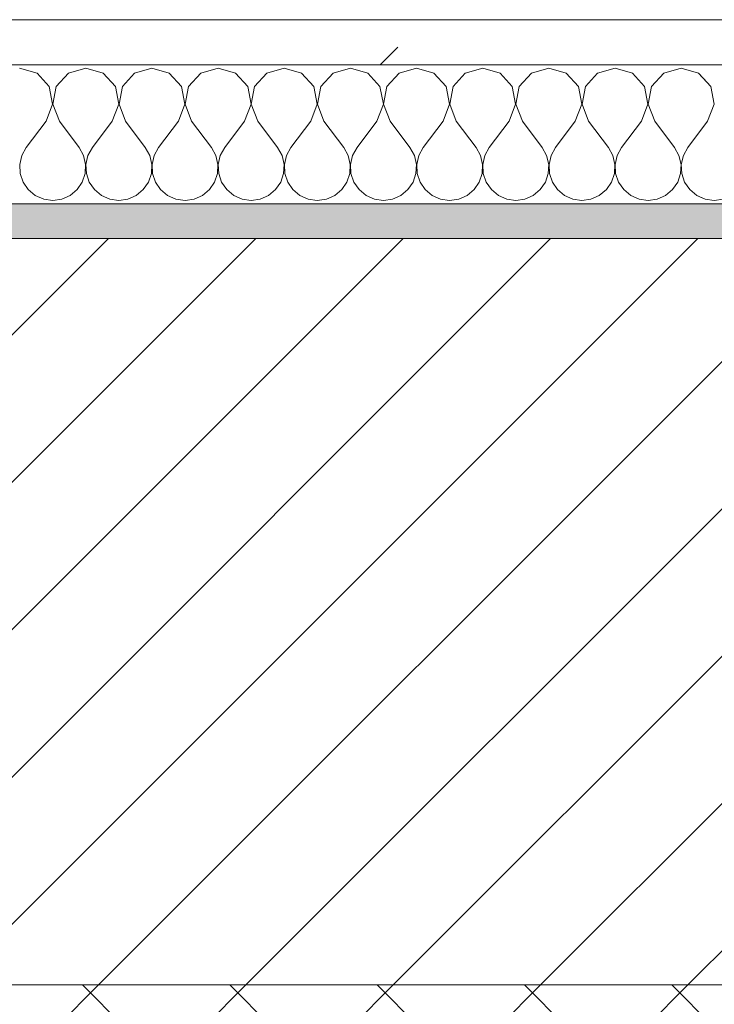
# Model space of a CAD drawing. Header units: millimetres. Extents: x -40968 to 13979, y -19284 to 4746.
# Tile 89 of 173: x -16333 to -16133, y -1425 to -1141. Entities that reach past the tile are written whole.
import ezdxf

# ---------------------------------------------------------------- set-up
doc = ezdxf.new("R2010")
doc.units = ezdxf.units.MM
doc.header["$MEASUREMENT"] = 0
doc.linetypes.add('Wipeout_Contour', pattern=[1000, 0, -1000])
doc.layers.add('12_FAÇ_Façana', color=7, linetype='Continuous')
doc.layers.add('Nuevo_08_E_Envans secs', color=7, linetype='Continuous')
for name, color, linetype, lineweight, true_color in [('12_FAÇ_Façana_Pluma_Nº__174', 7, 'Continuous', 13, 0xe4ad2c), ('12_FAÇ_Façana_Pluma_Nº__176', 7, 'Continuous', 15, 0x93a0c6), ('Nuevo_08_E_Envans secs_Pluma_Nº__102', 7, 'Continuous', 5, 0xcccccc), ('Nuevo_08_E_Envans secs_Pluma_Nº__177', 7, 'Continuous', 15, 0xf7e046)]:
    doc.layers.add(name, color=color, linetype=linetype, lineweight=lineweight, true_color=true_color)
for name, color, linetype, lineweight in [('12_FAÇ_Façana_Pluma_Nº__2', 8, 'Continuous', 5), ('12_FAÇ_Façana_Pluma_Nº__7', 7, 'Continuous', 5), ('Nuevo_08_E_Envans secs_Pluma_Nº__1', 7, 'Continuous', 5)]:
    doc.layers.add(name, color=color, linetype=linetype, lineweight=lineweight)
pattern_1 = [(45, (0, 0), (-183.8478, 183.8478), [195, -65]), (45, (7e-14, 183.85), (-183.8478, 183.8478), [195, -65])]

# ---------------------------------------------------------------- blocks, each defined once
blk = doc.blocks.new('Muro_12_1', base_point=(-16936.43, -1193.98))
at = {"layer": '12_FAÇ_Façana_Pluma_Nº__174', "linetype": 'Continuous', "lineweight": 13, "true_color": 0xe4ad2c}
h = blk.add_hatch(dxfattribs=at)
h.set_pattern_fill('SATE_Aislamiento_0001', color=42, style=0, pattern_type=2)
h.set_pattern_definition([(45, (0, 0), (-21.213203, 21.213203), []), (135, (0, 0), (21.213203, 21.213203), [])])
h.paths.add_polyline_path([(-16936.43, -1598.98), (-14135.93, -1598.98), (-14135.93, -1418.98), (-16936.43, -1418.98)])
at = {"layer": '12_FAÇ_Façana_Pluma_Nº__176', "linetype": 'Continuous', "lineweight": 0, "true_color": 0x495063}
blk.add_hatch(color=251, dxfattribs=at).paths.add_polyline_path([(-14135.93, -1193.98), (-16936.43, -1193.98), (-16936.43, -1203.98), (-14135.93, -1203.98)])
at = {"layer": '12_FAÇ_Façana_Pluma_Nº__2', "linetype": 'Continuous', "lineweight": 5}
h = blk.add_hatch(dxfattribs=at)
h.set_pattern_fill('Ceramic_0001', color=8, style=0, pattern_type=2)
h.set_pattern_definition([(45, (0, 0), (-21.213203, 21.213203), [])])
h.paths.add_polyline_path([(-16936.43, -1418.98), (-14135.93, -1418.98), (-14135.93, -1203.98), (-16936.43, -1203.98)])
at = {"layer": '12_FAÇ_Façana_Pluma_Nº__7', "color": 7, "linetype": 'Continuous', "lineweight": 5}
for p, q in [((-14135.93, -1203.98), (-16936.43, -1203.98)), ((-16936.43, -1418.98), (-14135.93, -1418.98))]:
    blk.add_line(p, q, dxfattribs=at)
at = {"layer": '12_FAÇ_Façana_Pluma_Nº__7', "color": 7, "linetype": 'Continuous', "lineweight": 5, "flags": 128}
blk.add_lwpolyline([(-14135.93, -1193.98), (-16936.43, -1193.98)], dxfattribs=at)
blk = doc.blocks.new('*X248')
at = {"layer": 'Nuevo_08_E_Envans secs_Pluma_Nº__102', "color": 254, "linetype": 'Continuous', "lineweight": 5, "true_color": 0xcccccc}
for p, q in [((-16328.33, -1156.35), (-16333.33, -1154.93)), ((-16324.81, -1160.19), (-16328.33, -1156.35)), ((-16319.29, -1156.35), (-16322.8, -1160.19)), ((-16314.29, -1154.93), (-16319.29, -1156.35)), ((-16309.28, -1156.35), (-16314.29, -1154.93)), ((-16305.77, -1160.19), (-16309.28, -1156.35)), ((-16300.25, -1156.35), (-16303.76, -1160.19)), ((-16295.24, -1154.93), (-16300.25, -1156.35)), ((-16290.23, -1156.35), (-16295.24, -1154.93)), ((-16286.72, -1160.19), (-16290.23, -1156.35)), ((-16281.2, -1156.35), (-16284.71, -1160.19)), ((-16276.19, -1154.93), (-16281.2, -1156.35)), ((-16271.18, -1156.35), (-16276.19, -1154.93)), ((-16267.67, -1160.19), (-16271.18, -1156.35)), ((-16262.15, -1156.35), (-16265.66, -1160.19)), ((-16257.14, -1154.93), (-16262.15, -1156.35)), ((-16252.14, -1156.35), (-16257.14, -1154.93)), ((-16248.62, -1160.19), (-16252.14, -1156.35)), ((-16243.1, -1156.35), (-16246.61, -1160.19)), ((-16238.1, -1154.93), (-16243.1, -1156.35)), ((-16233.09, -1156.35), (-16238.1, -1154.93)), ((-16229.58, -1160.19), (-16233.09, -1156.35)), ((-16224.05, -1156.35), (-16227.57, -1160.19)), ((-16219.05, -1154.93), (-16224.05, -1156.35)), ((-16214.04, -1156.35), (-16219.05, -1154.93)), ((-16210.53, -1160.19), (-16214.04, -1156.35)), ((-16205.01, -1156.35), (-16208.52, -1160.19)), ((-16200, -1154.93), (-16205.01, -1156.35)), ((-16194.99, -1156.35), (-16200, -1154.93)), ((-16191.48, -1160.19), (-16194.99, -1156.35)), ((-16185.96, -1156.35), (-16189.47, -1160.19)), ((-16180.95, -1154.93), (-16185.96, -1156.35)), ((-16175.95, -1156.35), (-16180.95, -1154.93)), ((-16172.43, -1160.19), (-16175.95, -1156.35)), ((-16166.91, -1156.35), (-16170.42, -1160.19)), ((-16161.9, -1154.93), (-16166.91, -1156.35)), ((-16156.9, -1156.35), (-16161.9, -1154.93)), ((-16153.39, -1160.19), (-16156.9, -1156.35)), ((-16147.86, -1156.35), (-16151.38, -1160.19)), ((-16142.86, -1154.93), (-16147.86, -1156.35)), ((-16137.85, -1156.35), (-16142.86, -1154.93)), ((-16134.34, -1160.19), (-16137.85, -1156.35)), ((-16323.85, -1165.31), (-16324.81, -1160.19)), ((-16322.8, -1160.19), (-16323.77, -1165.31)), ((-16304.8, -1165.31), (-16305.77, -1160.19)), ((-16303.76, -1160.19), (-16304.72, -1165.31)), ((-16285.75, -1165.31), (-16286.72, -1160.19)), ((-16284.71, -1160.19), (-16285.68, -1165.31)), ((-16266.71, -1165.31), (-16267.67, -1160.19)), ((-16265.66, -1160.19), (-16266.63, -1165.31)), ((-16247.66, -1165.31), (-16248.62, -1160.19)), ((-16246.61, -1160.19), (-16247.58, -1165.31)), ((-16228.61, -1165.31), (-16229.58, -1160.19)), ((-16227.57, -1160.19), (-16228.53, -1165.31)), ((-16209.56, -1165.31), (-16210.53, -1160.19)), ((-16208.52, -1160.19), (-16209.49, -1165.31)), ((-16190.51, -1165.31), (-16191.48, -1160.19)), ((-16189.47, -1160.19), (-16190.44, -1165.31)), ((-16171.47, -1165.31), (-16172.43, -1160.19)), ((-16170.42, -1160.19), (-16171.39, -1165.31)), ((-16152.42, -1165.31), (-16153.39, -1160.19)), ((-16151.38, -1160.19), (-16152.34, -1165.31)), ((-16133.37, -1165.31), (-16134.34, -1160.19)), ((-16325.71, -1170.17), (-16323.85, -1165.31)), ((-16323.77, -1165.31), (-16321.9, -1170.17)), ((-16306.67, -1170.17), (-16304.8, -1165.31)), ((-16304.72, -1165.31), (-16302.86, -1170.17)), ((-16287.62, -1170.17), (-16285.75, -1165.31)), ((-16285.68, -1165.31), (-16283.81, -1170.17)), ((-16268.57, -1170.17), (-16266.71, -1165.31)), ((-16266.63, -1165.31), (-16264.76, -1170.17)), ((-16249.52, -1170.17), (-16247.66, -1165.31)), ((-16247.58, -1165.31), (-16245.71, -1170.17)), ((-16230.48, -1170.17), (-16228.61, -1165.31)), ((-16228.53, -1165.31), (-16226.67, -1170.17)), ((-16211.43, -1170.17), (-16209.56, -1165.31)), ((-16209.49, -1165.31), (-16207.62, -1170.17)), ((-16192.38, -1170.17), (-16190.51, -1165.31)), ((-16190.44, -1165.31), (-16188.57, -1170.17)), ((-16173.33, -1170.17), (-16171.47, -1165.31)), ((-16171.39, -1165.31), (-16169.52, -1170.17)), ((-16154.29, -1170.17), (-16152.42, -1165.31)), ((-16152.34, -1165.31), (-16150.48, -1170.17)), ((-16135.24, -1170.17), (-16133.37, -1165.31)), ((-16325.71, -1170.17), (-16331.43, -1177.79)), ((-16321.9, -1170.17), (-16316.19, -1177.79)), ((-16306.67, -1170.17), (-16312.38, -1177.79)), ((-16302.86, -1170.17), (-16297.14, -1177.79)), ((-16287.62, -1170.17), (-16293.33, -1177.79)), ((-16283.81, -1170.17), (-16278.1, -1177.79)), ((-16268.57, -1170.17), (-16274.29, -1177.79)), ((-16264.76, -1170.17), (-16259.05, -1177.79)), ((-16249.52, -1170.17), (-16255.24, -1177.79)), ((-16245.71, -1170.17), (-16240, -1177.79)), ((-16230.48, -1170.17), (-16236.19, -1177.79)), ((-16226.67, -1170.17), (-16220.95, -1177.79)), ((-16211.43, -1170.17), (-16217.14, -1177.79)), ((-16207.62, -1170.17), (-16201.9, -1177.79)), ((-16192.38, -1170.17), (-16198.1, -1177.79)), ((-16188.57, -1170.17), (-16182.86, -1177.79)), ((-16173.33, -1170.17), (-16179.05, -1177.79)), ((-16169.52, -1170.17), (-16163.81, -1177.79)), ((-16154.29, -1170.17), (-16160, -1177.79)), ((-16150.48, -1170.17), (-16144.76, -1177.79)), ((-16135.24, -1170.17), (-16140.95, -1177.79)), ((-16331.43, -1177.79), (-16332.7, -1180.08)), ((-16314.92, -1180.08), (-16316.19, -1177.79)), ((-16312.38, -1177.79), (-16313.65, -1180.08)), ((-16295.87, -1180.08), (-16297.14, -1177.79)), ((-16293.33, -1177.79), (-16294.6, -1180.08)), ((-16276.82, -1180.08), (-16278.1, -1177.79)), ((-16274.29, -1177.79), (-16275.56, -1180.08)), ((-16257.78, -1180.08), (-16259.05, -1177.79)), ((-16255.24, -1177.79), (-16256.51, -1180.08)), ((-16238.73, -1180.08), (-16240, -1177.79)), ((-16236.19, -1177.79), (-16237.46, -1180.08)), ((-16219.68, -1180.08), (-16220.95, -1177.79)), ((-16217.14, -1177.79), (-16218.41, -1180.08)), ((-16200.63, -1180.08), (-16201.9, -1177.79)), ((-16198.1, -1177.79), (-16199.37, -1180.08)), ((-16181.59, -1180.08), (-16182.86, -1177.79)), ((-16179.05, -1177.79), (-16180.32, -1180.08)), ((-16162.54, -1180.08), (-16163.81, -1177.79)), ((-16160, -1177.79), (-16161.27, -1180.08)), ((-16143.49, -1180.08), (-16144.76, -1177.79)), ((-16140.95, -1177.79), (-16142.22, -1180.08)), ((-16332.7, -1180.08), (-16333.29, -1182.64)), ((-16314.32, -1182.64), (-16314.92, -1180.08)), ((-16313.65, -1180.08), (-16314.25, -1182.64)), ((-16295.28, -1182.64), (-16295.87, -1180.08)), ((-16294.6, -1180.08), (-16295.2, -1182.64)), ((-16276.23, -1182.64), (-16276.82, -1180.08)), ((-16275.56, -1180.08), (-16276.15, -1182.64)), ((-16257.18, -1182.64), (-16257.78, -1180.08)), ((-16256.51, -1180.08), (-16257.1, -1182.64)), ((-16238.13, -1182.64), (-16238.73, -1180.08)), ((-16237.46, -1180.08), (-16238.06, -1182.64)), ((-16219.09, -1182.64), (-16219.68, -1180.08)), ((-16218.41, -1180.08), (-16219.01, -1182.64)), ((-16200.04, -1182.64), (-16200.63, -1180.08)), ((-16199.37, -1180.08), (-16199.96, -1182.64)), ((-16180.99, -1182.64), (-16181.59, -1180.08)), ((-16180.32, -1180.08), (-16180.91, -1182.64)), ((-16161.94, -1182.64), (-16162.54, -1180.08)), ((-16161.27, -1180.08), (-16161.87, -1182.64)), ((-16142.9, -1182.64), (-16143.49, -1180.08)), ((-16142.22, -1180.08), (-16142.82, -1182.64)), ((-16333.29, -1182.64), (-16333.17, -1185.27)), ((-16333.17, -1185.27), (-16332.33, -1187.76)), ((-16315.29, -1187.76), (-16314.45, -1185.27)), ((-16314.45, -1185.27), (-16314.32, -1182.64)), ((-16314.25, -1182.64), (-16314.12, -1185.27)), ((-16314.12, -1185.27), (-16313.28, -1187.76)), ((-16296.24, -1187.76), (-16295.4, -1185.27)), ((-16295.4, -1185.27), (-16295.28, -1182.64)), ((-16295.2, -1182.64), (-16295.07, -1185.27)), ((-16295.07, -1185.27), (-16294.23, -1187.76)), ((-16277.2, -1187.76), (-16276.36, -1185.27)), ((-16276.36, -1185.27), (-16276.23, -1182.64)), ((-16276.15, -1182.64), (-16276.02, -1185.27)), ((-16276.02, -1185.27), (-16275.19, -1187.76)), ((-16258.15, -1187.76), (-16257.31, -1185.27)), ((-16257.31, -1185.27), (-16257.18, -1182.64)), ((-16257.1, -1182.64), (-16256.98, -1185.27)), ((-16256.98, -1185.27), (-16256.14, -1187.76)), ((-16239.1, -1187.76), (-16238.26, -1185.27)), ((-16238.26, -1185.27), (-16238.13, -1182.64)), ((-16238.06, -1182.64), (-16237.93, -1185.27)), ((-16237.93, -1185.27), (-16237.09, -1187.76)), ((-16220.05, -1187.76), (-16219.21, -1185.27)), ((-16219.21, -1185.27), (-16219.09, -1182.64)), ((-16219.01, -1182.64), (-16218.88, -1185.27)), ((-16218.88, -1185.27), (-16218.04, -1187.76)), ((-16201.01, -1187.76), (-16200.17, -1185.27)), ((-16200.17, -1185.27), (-16200.04, -1182.64)), ((-16199.96, -1182.64), (-16199.83, -1185.27)), ((-16199.83, -1185.27), (-16198.99, -1187.76)), ((-16181.96, -1187.76), (-16181.12, -1185.27)), ((-16181.12, -1185.27), (-16180.99, -1182.64)), ((-16180.91, -1182.64), (-16180.79, -1185.27)), ((-16180.79, -1185.27), (-16179.95, -1187.76)), ((-16162.91, -1187.76), (-16162.07, -1185.27)), ((-16162.07, -1185.27), (-16161.94, -1182.64)), ((-16161.87, -1182.64), (-16161.74, -1185.27)), ((-16161.74, -1185.27), (-16160.9, -1187.76)), ((-16143.86, -1187.76), (-16143.02, -1185.27)), ((-16143.02, -1185.27), (-16142.9, -1182.64)), ((-16142.82, -1182.64), (-16142.69, -1185.27)), ((-16142.69, -1185.27), (-16141.85, -1187.76)), ((-16332.33, -1187.76), (-16330.84, -1189.92)), ((-16316.78, -1189.92), (-16315.29, -1187.76)), ((-16313.28, -1187.76), (-16311.79, -1189.92)), ((-16297.73, -1189.92), (-16296.24, -1187.76)), ((-16294.23, -1187.76), (-16292.74, -1189.92)), ((-16278.68, -1189.92), (-16277.2, -1187.76)), ((-16275.19, -1187.76), (-16273.7, -1189.92)), ((-16259.64, -1189.92), (-16258.15, -1187.76)), ((-16256.14, -1187.76), (-16254.65, -1189.92)), ((-16240.59, -1189.92), (-16239.1, -1187.76)), ((-16237.09, -1187.76), (-16235.6, -1189.92)), ((-16221.54, -1189.92), (-16220.05, -1187.76)), ((-16218.04, -1187.76), (-16216.55, -1189.92)), ((-16202.49, -1189.92), (-16201.01, -1187.76)), ((-16198.99, -1187.76), (-16197.51, -1189.92)), ((-16183.45, -1189.92), (-16181.96, -1187.76)), ((-16179.95, -1187.76), (-16178.46, -1189.92)), ((-16164.4, -1189.92), (-16162.91, -1187.76)), ((-16160.9, -1187.76), (-16159.41, -1189.92)), ((-16145.35, -1189.92), (-16143.86, -1187.76)), ((-16141.85, -1187.76), (-16140.36, -1189.92)), ((-16330.84, -1189.92), (-16328.82, -1191.6)), ((-16318.8, -1191.6), (-16316.78, -1189.92)), ((-16311.79, -1189.92), (-16309.77, -1191.6)), ((-16299.75, -1191.6), (-16297.73, -1189.92)), ((-16292.74, -1189.92), (-16290.72, -1191.6)), ((-16280.71, -1191.6), (-16278.68, -1189.92)), ((-16273.7, -1189.92), (-16271.67, -1191.6)), ((-16261.66, -1191.6), (-16259.64, -1189.92)), ((-16254.65, -1189.92), (-16252.63, -1191.6)), ((-16242.61, -1191.6), (-16240.59, -1189.92)), ((-16235.6, -1189.92), (-16233.58, -1191.6)), ((-16223.56, -1191.6), (-16221.54, -1189.92)), ((-16216.55, -1189.92), (-16214.53, -1191.6)), ((-16204.52, -1191.6), (-16202.49, -1189.92)), ((-16197.51, -1189.92), (-16195.48, -1191.6)), ((-16185.47, -1191.6), (-16183.45, -1189.92)), ((-16178.46, -1189.92), (-16176.44, -1191.6)), ((-16166.42, -1191.6), (-16164.4, -1189.92)), ((-16159.41, -1189.92), (-16157.39, -1191.6)), ((-16147.37, -1191.6), (-16145.35, -1189.92)), ((-16140.36, -1189.92), (-16138.34, -1191.6)), ((-16328.82, -1191.6), (-16326.41, -1192.66)), ((-16326.41, -1192.66), (-16323.81, -1193.02)), ((-16323.81, -1193.02), (-16321.21, -1192.66)), ((-16321.21, -1192.66), (-16318.8, -1191.6)), ((-16309.77, -1191.6), (-16307.36, -1192.66)), ((-16307.36, -1192.66), (-16304.76, -1193.02)), ((-16304.76, -1193.02), (-16302.16, -1192.66)), ((-16302.16, -1192.66), (-16299.75, -1191.6)), ((-16290.72, -1191.6), (-16288.32, -1192.66)), ((-16288.32, -1192.66), (-16285.71, -1193.02)), ((-16285.71, -1193.02), (-16283.11, -1192.66)), ((-16283.11, -1192.66), (-16280.71, -1191.6)), ((-16271.67, -1191.6), (-16269.27, -1192.66)), ((-16269.27, -1192.66), (-16266.67, -1193.02)), ((-16266.67, -1193.02), (-16264.06, -1192.66)), ((-16264.06, -1192.66), (-16261.66, -1191.6)), ((-16252.63, -1191.6), (-16250.22, -1192.66)), ((-16250.22, -1192.66), (-16247.62, -1193.02)), ((-16247.62, -1193.02), (-16245.02, -1192.66)), ((-16245.02, -1192.66), (-16242.61, -1191.6)), ((-16233.58, -1191.6), (-16231.17, -1192.66)), ((-16231.17, -1192.66), (-16228.57, -1193.02)), ((-16228.57, -1193.02), (-16225.97, -1192.66)), ((-16225.97, -1192.66), (-16223.56, -1191.6)), ((-16214.53, -1191.6), (-16212.13, -1192.66)), ((-16212.13, -1192.66), (-16209.52, -1193.02)), ((-16209.52, -1193.02), (-16206.92, -1192.66)), ((-16206.92, -1192.66), (-16204.52, -1191.6)), ((-16195.48, -1191.6), (-16193.08, -1192.66)), ((-16193.08, -1192.66), (-16190.48, -1193.02)), ((-16190.48, -1193.02), (-16187.87, -1192.66)), ((-16187.87, -1192.66), (-16185.47, -1191.6)), ((-16176.44, -1191.6), (-16174.03, -1192.66)), ((-16174.03, -1192.66), (-16171.43, -1193.02)), ((-16171.43, -1193.02), (-16168.83, -1192.66)), ((-16168.83, -1192.66), (-16166.42, -1191.6)), ((-16157.39, -1191.6), (-16154.98, -1192.66)), ((-16154.98, -1192.66), (-16152.38, -1193.02)), ((-16152.38, -1193.02), (-16149.78, -1192.66)), ((-16149.78, -1192.66), (-16147.37, -1191.6)), ((-16138.34, -1191.6), (-16135.94, -1192.66)), ((-16135.94, -1192.66), (-16133.33, -1193.02)), ((-16133.33, -1193.02), (-16130.73, -1192.66))]:
    blk.add_line(p, q, dxfattribs=at)
blk = doc.blocks.new('Muro_92_1', base_point=(-14135.93, -1193.98))
at = {"layer": 'Nuevo_08_E_Envans secs_Pluma_Nº__1', "color": 7, "linetype": 'Continuous', "lineweight": 5, "flags": 128}
blk.add_lwpolyline([(-16936.43, -1193.98), (-14135.93, -1193.98)], dxfattribs=at)
at = {"color": 254, "linetype": 'Wipeout_Contour', "lineweight": 0, "ltscale": 62315.364932}
blk.add_wipeout([(-14135.93, -1140.98), (-16936.43, -1140.98), (-16936.43, -1153.98), (-14135.93, -1153.98)], dxfattribs=at).dxf.layer = 'Nuevo_08_E_Envans secs'
at = {"layer": 'Nuevo_08_E_Envans secs_Pluma_Nº__177', "linetype": 'Continuous', "lineweight": 15, "true_color": 0xf7e046}
h = blk.add_hatch(dxfattribs=at)
h.set_pattern_fill('Panellat_HPL_0001', color=53, style=0, pattern_type=2)
h.set_pattern_definition(pattern_1)
h.paths.add_polyline_path([(-14135.93, -1140.98), (-16936.43, -1140.98), (-16936.43, -1153.98), (-14135.93, -1153.98)])
at = {"layer": 'Nuevo_08_E_Envans secs_Pluma_Nº__1', "color": 7, "linetype": 'Continuous', "lineweight": 5}
for p, q in [((-14135.93, -1140.98), (-16936.43, -1140.98)), ((-14135.93, -1153.98), (-16936.43, -1153.98))]:
    blk.add_line(p, q, dxfattribs=at)
at = {"layer": 'Nuevo_08_E_Envans secs', "color": 7, "lineweight": 20}
blk.add_blockref('*X248', (0, 0), dxfattribs=at)
blk = doc.blocks.new('*X502')
at = {"layer": 'Nuevo_08_E_Envans secs_Pluma_Nº__102', "color": 254, "linetype": 'Continuous', "lineweight": 5, "true_color": 0xcccccc}
for p, q in [((-16328.33, -1156.35), (-16333.33, -1154.93)), ((-16324.81, -1160.19), (-16328.33, -1156.35)), ((-16319.29, -1156.35), (-16322.8, -1160.19)), ((-16314.29, -1154.93), (-16319.29, -1156.35)), ((-16309.28, -1156.35), (-16314.29, -1154.93)), ((-16305.77, -1160.19), (-16309.28, -1156.35)), ((-16300.25, -1156.35), (-16303.76, -1160.19)), ((-16295.24, -1154.93), (-16300.25, -1156.35)), ((-16290.23, -1156.35), (-16295.24, -1154.93)), ((-16286.72, -1160.19), (-16290.23, -1156.35)), ((-16281.2, -1156.35), (-16284.71, -1160.19)), ((-16276.19, -1154.93), (-16281.2, -1156.35)), ((-16271.18, -1156.35), (-16276.19, -1154.93)), ((-16267.67, -1160.19), (-16271.18, -1156.35)), ((-16262.15, -1156.35), (-16265.66, -1160.19)), ((-16257.14, -1154.93), (-16262.15, -1156.35)), ((-16252.14, -1156.35), (-16257.14, -1154.93)), ((-16248.62, -1160.19), (-16252.14, -1156.35)), ((-16243.1, -1156.35), (-16246.61, -1160.19)), ((-16238.1, -1154.93), (-16243.1, -1156.35)), ((-16233.09, -1156.35), (-16238.1, -1154.93)), ((-16229.58, -1160.19), (-16233.09, -1156.35)), ((-16224.05, -1156.35), (-16227.57, -1160.19)), ((-16219.05, -1154.93), (-16224.05, -1156.35)), ((-16214.04, -1156.35), (-16219.05, -1154.93)), ((-16210.53, -1160.19), (-16214.04, -1156.35)), ((-16205.01, -1156.35), (-16208.52, -1160.19)), ((-16200, -1154.93), (-16205.01, -1156.35)), ((-16194.99, -1156.35), (-16200, -1154.93)), ((-16191.48, -1160.19), (-16194.99, -1156.35)), ((-16185.96, -1156.35), (-16189.47, -1160.19)), ((-16180.95, -1154.93), (-16185.96, -1156.35)), ((-16175.95, -1156.35), (-16180.95, -1154.93)), ((-16172.43, -1160.19), (-16175.95, -1156.35)), ((-16166.91, -1156.35), (-16170.42, -1160.19)), ((-16161.9, -1154.93), (-16166.91, -1156.35)), ((-16156.9, -1156.35), (-16161.9, -1154.93)), ((-16153.39, -1160.19), (-16156.9, -1156.35)), ((-16147.86, -1156.35), (-16151.38, -1160.19)), ((-16142.86, -1154.93), (-16147.86, -1156.35)), ((-16137.85, -1156.35), (-16142.86, -1154.93)), ((-16136.43, -1157.9), (-16137.85, -1156.35)), ((-16323.85, -1165.31), (-16324.81, -1160.19)), ((-16322.8, -1160.19), (-16323.77, -1165.31)), ((-16304.8, -1165.31), (-16305.77, -1160.19)), ((-16303.76, -1160.19), (-16304.72, -1165.31)), ((-16285.75, -1165.31), (-16286.72, -1160.19)), ((-16284.71, -1160.19), (-16285.68, -1165.31)), ((-16266.71, -1165.31), (-16267.67, -1160.19)), ((-16265.66, -1160.19), (-16266.63, -1165.31)), ((-16247.66, -1165.31), (-16248.62, -1160.19)), ((-16246.61, -1160.19), (-16247.58, -1165.31)), ((-16228.61, -1165.31), (-16229.58, -1160.19)), ((-16227.57, -1160.19), (-16228.53, -1165.31)), ((-16209.56, -1165.31), (-16210.53, -1160.19)), ((-16208.52, -1160.19), (-16209.49, -1165.31)), ((-16190.51, -1165.31), (-16191.48, -1160.19)), ((-16189.47, -1160.19), (-16190.44, -1165.31)), ((-16171.47, -1165.31), (-16172.43, -1160.19)), ((-16170.42, -1160.19), (-16171.39, -1165.31)), ((-16152.42, -1165.31), (-16153.39, -1160.19)), ((-16151.38, -1160.19), (-16152.34, -1165.31)), ((-16325.71, -1170.17), (-16323.85, -1165.31)), ((-16323.77, -1165.31), (-16321.9, -1170.17)), ((-16306.67, -1170.17), (-16304.8, -1165.31)), ((-16304.72, -1165.31), (-16302.86, -1170.17)), ((-16287.62, -1170.17), (-16285.75, -1165.31)), ((-16285.68, -1165.31), (-16283.81, -1170.17)), ((-16268.57, -1170.17), (-16266.71, -1165.31)), ((-16266.63, -1165.31), (-16264.76, -1170.17)), ((-16249.52, -1170.17), (-16247.66, -1165.31)), ((-16247.58, -1165.31), (-16245.71, -1170.17)), ((-16230.48, -1170.17), (-16228.61, -1165.31)), ((-16228.53, -1165.31), (-16226.67, -1170.17)), ((-16211.43, -1170.17), (-16209.56, -1165.31)), ((-16209.49, -1165.31), (-16207.62, -1170.17)), ((-16192.38, -1170.17), (-16190.51, -1165.31)), ((-16190.44, -1165.31), (-16188.57, -1170.17)), ((-16173.33, -1170.17), (-16171.47, -1165.31)), ((-16171.39, -1165.31), (-16169.52, -1170.17)), ((-16154.29, -1170.17), (-16152.42, -1165.31)), ((-16152.34, -1165.31), (-16150.48, -1170.17)), ((-16325.71, -1170.17), (-16331.43, -1177.79)), ((-16321.9, -1170.17), (-16316.19, -1177.79)), ((-16306.67, -1170.17), (-16312.38, -1177.79)), ((-16302.86, -1170.17), (-16297.14, -1177.79)), ((-16287.62, -1170.17), (-16293.33, -1177.79)), ((-16283.81, -1170.17), (-16278.1, -1177.79)), ((-16268.57, -1170.17), (-16274.29, -1177.79)), ((-16264.76, -1170.17), (-16259.05, -1177.79)), ((-16249.52, -1170.17), (-16255.24, -1177.79)), ((-16245.71, -1170.17), (-16240, -1177.79)), ((-16230.48, -1170.17), (-16236.19, -1177.79)), ((-16226.67, -1170.17), (-16220.95, -1177.79)), ((-16211.43, -1170.17), (-16217.14, -1177.79)), ((-16207.62, -1170.17), (-16201.9, -1177.79)), ((-16192.38, -1170.17), (-16198.1, -1177.79)), ((-16188.57, -1170.17), (-16182.86, -1177.79)), ((-16173.33, -1170.17), (-16179.05, -1177.79)), ((-16169.52, -1170.17), (-16163.81, -1177.79)), ((-16154.29, -1170.17), (-16160, -1177.79)), ((-16150.48, -1170.17), (-16144.76, -1177.79)), ((-16136.43, -1171.76), (-16140.95, -1177.79)), ((-16331.43, -1177.79), (-16332.7, -1180.08)), ((-16314.92, -1180.08), (-16316.19, -1177.79)), ((-16312.38, -1177.79), (-16313.65, -1180.08)), ((-16295.87, -1180.08), (-16297.14, -1177.79)), ((-16293.33, -1177.79), (-16294.6, -1180.08)), ((-16276.82, -1180.08), (-16278.1, -1177.79)), ((-16274.29, -1177.79), (-16275.56, -1180.08)), ((-16257.78, -1180.08), (-16259.05, -1177.79)), ((-16255.24, -1177.79), (-16256.51, -1180.08)), ((-16238.73, -1180.08), (-16240, -1177.79)), ((-16236.19, -1177.79), (-16237.46, -1180.08)), ((-16219.68, -1180.08), (-16220.95, -1177.79)), ((-16217.14, -1177.79), (-16218.41, -1180.08)), ((-16200.63, -1180.08), (-16201.9, -1177.79)), ((-16198.1, -1177.79), (-16199.37, -1180.08)), ((-16181.59, -1180.08), (-16182.86, -1177.79)), ((-16179.05, -1177.79), (-16180.32, -1180.08)), ((-16162.54, -1180.08), (-16163.81, -1177.79)), ((-16160, -1177.79), (-16161.27, -1180.08)), ((-16143.49, -1180.08), (-16144.76, -1177.79)), ((-16140.95, -1177.79), (-16142.22, -1180.08)), ((-16332.7, -1180.08), (-16333.29, -1182.64)), ((-16314.32, -1182.64), (-16314.92, -1180.08)), ((-16313.65, -1180.08), (-16314.25, -1182.64)), ((-16295.28, -1182.64), (-16295.87, -1180.08)), ((-16294.6, -1180.08), (-16295.2, -1182.64)), ((-16276.23, -1182.64), (-16276.82, -1180.08)), ((-16275.56, -1180.08), (-16276.15, -1182.64)), ((-16257.18, -1182.64), (-16257.78, -1180.08)), ((-16256.51, -1180.08), (-16257.1, -1182.64)), ((-16238.13, -1182.64), (-16238.73, -1180.08)), ((-16237.46, -1180.08), (-16238.06, -1182.64)), ((-16219.09, -1182.64), (-16219.68, -1180.08)), ((-16218.41, -1180.08), (-16219.01, -1182.64)), ((-16200.04, -1182.64), (-16200.63, -1180.08)), ((-16199.37, -1180.08), (-16199.96, -1182.64)), ((-16180.99, -1182.64), (-16181.59, -1180.08)), ((-16180.32, -1180.08), (-16180.91, -1182.64)), ((-16161.94, -1182.64), (-16162.54, -1180.08)), ((-16161.27, -1180.08), (-16161.87, -1182.64)), ((-16142.9, -1182.64), (-16143.49, -1180.08)), ((-16142.22, -1180.08), (-16142.82, -1182.64)), ((-16333.29, -1182.64), (-16333.17, -1185.27)), ((-16333.17, -1185.27), (-16332.33, -1187.76)), ((-16315.29, -1187.76), (-16314.45, -1185.27)), ((-16314.45, -1185.27), (-16314.32, -1182.64)), ((-16314.25, -1182.64), (-16314.12, -1185.27)), ((-16314.12, -1185.27), (-16313.28, -1187.76)), ((-16296.24, -1187.76), (-16295.4, -1185.27)), ((-16295.4, -1185.27), (-16295.28, -1182.64)), ((-16295.2, -1182.64), (-16295.07, -1185.27)), ((-16295.07, -1185.27), (-16294.23, -1187.76)), ((-16277.2, -1187.76), (-16276.36, -1185.27)), ((-16276.36, -1185.27), (-16276.23, -1182.64)), ((-16276.15, -1182.64), (-16276.02, -1185.27)), ((-16276.02, -1185.27), (-16275.19, -1187.76)), ((-16258.15, -1187.76), (-16257.31, -1185.27)), ((-16257.31, -1185.27), (-16257.18, -1182.64)), ((-16257.1, -1182.64), (-16256.98, -1185.27)), ((-16256.98, -1185.27), (-16256.14, -1187.76)), ((-16239.1, -1187.76), (-16238.26, -1185.27)), ((-16238.26, -1185.27), (-16238.13, -1182.64)), ((-16238.06, -1182.64), (-16237.93, -1185.27)), ((-16237.93, -1185.27), (-16237.09, -1187.76)), ((-16220.05, -1187.76), (-16219.21, -1185.27)), ((-16219.21, -1185.27), (-16219.09, -1182.64)), ((-16219.01, -1182.64), (-16218.88, -1185.27)), ((-16218.88, -1185.27), (-16218.04, -1187.76)), ((-16201.01, -1187.76), (-16200.17, -1185.27)), ((-16200.17, -1185.27), (-16200.04, -1182.64)), ((-16199.96, -1182.64), (-16199.83, -1185.27)), ((-16199.83, -1185.27), (-16198.99, -1187.76)), ((-16181.96, -1187.76), (-16181.12, -1185.27)), ((-16181.12, -1185.27), (-16180.99, -1182.64)), ((-16180.91, -1182.64), (-16180.79, -1185.27)), ((-16180.79, -1185.27), (-16179.95, -1187.76)), ((-16162.91, -1187.76), (-16162.07, -1185.27)), ((-16162.07, -1185.27), (-16161.94, -1182.64)), ((-16161.87, -1182.64), (-16161.74, -1185.27)), ((-16161.74, -1185.27), (-16160.9, -1187.76)), ((-16143.86, -1187.76), (-16143.02, -1185.27)), ((-16143.02, -1185.27), (-16142.9, -1182.64)), ((-16142.82, -1182.64), (-16142.69, -1185.27)), ((-16142.69, -1185.27), (-16141.85, -1187.76)), ((-16332.33, -1187.76), (-16330.84, -1189.92)), ((-16316.78, -1189.92), (-16315.29, -1187.76)), ((-16313.28, -1187.76), (-16311.79, -1189.92)), ((-16297.73, -1189.92), (-16296.24, -1187.76)), ((-16294.23, -1187.76), (-16292.74, -1189.92)), ((-16278.68, -1189.92), (-16277.2, -1187.76)), ((-16275.19, -1187.76), (-16273.7, -1189.92)), ((-16259.64, -1189.92), (-16258.15, -1187.76)), ((-16256.14, -1187.76), (-16254.65, -1189.92)), ((-16240.59, -1189.92), (-16239.1, -1187.76)), ((-16237.09, -1187.76), (-16235.6, -1189.92)), ((-16221.54, -1189.92), (-16220.05, -1187.76)), ((-16218.04, -1187.76), (-16216.55, -1189.92)), ((-16202.49, -1189.92), (-16201.01, -1187.76)), ((-16198.99, -1187.76), (-16197.51, -1189.92)), ((-16183.45, -1189.92), (-16181.96, -1187.76)), ((-16179.95, -1187.76), (-16178.46, -1189.92)), ((-16164.4, -1189.92), (-16162.91, -1187.76)), ((-16160.9, -1187.76), (-16159.41, -1189.92)), ((-16145.35, -1189.92), (-16143.86, -1187.76)), ((-16141.85, -1187.76), (-16140.36, -1189.92)), ((-16330.84, -1189.92), (-16328.82, -1191.6)), ((-16318.8, -1191.6), (-16316.78, -1189.92)), ((-16311.79, -1189.92), (-16309.77, -1191.6)), ((-16299.75, -1191.6), (-16297.73, -1189.92)), ((-16292.74, -1189.92), (-16290.72, -1191.6)), ((-16280.71, -1191.6), (-16278.68, -1189.92)), ((-16273.7, -1189.92), (-16271.67, -1191.6)), ((-16261.66, -1191.6), (-16259.64, -1189.92)), ((-16254.65, -1189.92), (-16252.63, -1191.6)), ((-16242.61, -1191.6), (-16240.59, -1189.92)), ((-16235.6, -1189.92), (-16233.58, -1191.6)), ((-16223.56, -1191.6), (-16221.54, -1189.92)), ((-16216.55, -1189.92), (-16214.53, -1191.6)), ((-16204.52, -1191.6), (-16202.49, -1189.92)), ((-16197.51, -1189.92), (-16195.48, -1191.6)), ((-16185.47, -1191.6), (-16183.45, -1189.92)), ((-16178.46, -1189.92), (-16176.44, -1191.6)), ((-16166.42, -1191.6), (-16164.4, -1189.92)), ((-16159.41, -1189.92), (-16157.39, -1191.6)), ((-16147.37, -1191.6), (-16145.35, -1189.92)), ((-16140.36, -1189.92), (-16138.34, -1191.6)), ((-16328.82, -1191.6), (-16326.41, -1192.66)), ((-16326.41, -1192.66), (-16323.81, -1193.02)), ((-16323.81, -1193.02), (-16321.21, -1192.66)), ((-16321.21, -1192.66), (-16318.8, -1191.6)), ((-16309.77, -1191.6), (-16307.36, -1192.66)), ((-16307.36, -1192.66), (-16304.76, -1193.02)), ((-16304.76, -1193.02), (-16302.16, -1192.66)), ((-16302.16, -1192.66), (-16299.75, -1191.6)), ((-16290.72, -1191.6), (-16288.32, -1192.66)), ((-16288.32, -1192.66), (-16285.71, -1193.02)), ((-16285.71, -1193.02), (-16283.11, -1192.66)), ((-16283.11, -1192.66), (-16280.71, -1191.6)), ((-16271.67, -1191.6), (-16269.27, -1192.66)), ((-16269.27, -1192.66), (-16266.67, -1193.02)), ((-16266.67, -1193.02), (-16264.06, -1192.66)), ((-16264.06, -1192.66), (-16261.66, -1191.6)), ((-16252.63, -1191.6), (-16250.22, -1192.66)), ((-16250.22, -1192.66), (-16247.62, -1193.02)), ((-16247.62, -1193.02), (-16245.02, -1192.66)), ((-16245.02, -1192.66), (-16242.61, -1191.6)), ((-16233.58, -1191.6), (-16231.17, -1192.66)), ((-16231.17, -1192.66), (-16228.57, -1193.02)), ((-16228.57, -1193.02), (-16225.97, -1192.66)), ((-16225.97, -1192.66), (-16223.56, -1191.6)), ((-16214.53, -1191.6), (-16212.13, -1192.66)), ((-16212.13, -1192.66), (-16209.52, -1193.02)), ((-16209.52, -1193.02), (-16206.92, -1192.66)), ((-16206.92, -1192.66), (-16204.52, -1191.6)), ((-16195.48, -1191.6), (-16193.08, -1192.66)), ((-16193.08, -1192.66), (-16190.48, -1193.02)), ((-16190.48, -1193.02), (-16187.87, -1192.66)), ((-16187.87, -1192.66), (-16185.47, -1191.6)), ((-16176.44, -1191.6), (-16174.03, -1192.66)), ((-16174.03, -1192.66), (-16171.43, -1193.02)), ((-16171.43, -1193.02), (-16168.83, -1192.66)), ((-16168.83, -1192.66), (-16166.42, -1191.6)), ((-16157.39, -1191.6), (-16154.98, -1192.66)), ((-16154.98, -1192.66), (-16152.38, -1193.02)), ((-16152.38, -1193.02), (-16149.78, -1192.66)), ((-16149.78, -1192.66), (-16147.37, -1191.6)), ((-16138.34, -1191.6), (-16136.43, -1192.44))]:
    blk.add_line(p, q, dxfattribs=at)
blk = doc.blocks.new('Muro_151_1', base_point=(-16936.43, -1128.98))
at = {"layer": 'Nuevo_08_E_Envans secs_Pluma_Nº__1', "color": 7, "linetype": 'Continuous', "lineweight": 5, "flags": 128}
blk.add_lwpolyline([(-16936.43, -1193.98), (-16136.43, -1193.98)], dxfattribs=at)
at = {"color": 254, "linetype": 'Wipeout_Contour', "lineweight": 0, "ltscale": 66304.876943}
blk.add_wipeout([(-16136.43, -1140.98), (-16936.43, -1140.98), (-16936.43, -1153.98), (-16136.43, -1153.98)], dxfattribs=at).dxf.layer = 'Nuevo_08_E_Envans secs'
at = {"layer": 'Nuevo_08_E_Envans secs_Pluma_Nº__177', "linetype": 'Continuous', "lineweight": 15, "true_color": 0xf7e046}
h = blk.add_hatch(dxfattribs=at)
h.set_pattern_fill('Panellat_HPL_0001', color=53, style=0, pattern_type=2)
h.set_pattern_definition(pattern_1)
h.paths.add_polyline_path([(-16136.43, -1140.98), (-16936.43, -1140.98), (-16936.43, -1153.98), (-16136.43, -1153.98)])
at = {"layer": 'Nuevo_08_E_Envans secs_Pluma_Nº__1', "color": 7, "linetype": 'Continuous', "lineweight": 5}
for p, q in [((-16136.43, -1140.98), (-16936.43, -1140.98)), ((-16136.43, -1153.98), (-16936.43, -1153.98))]:
    blk.add_line(p, q, dxfattribs=at)
at = {"layer": 'Nuevo_08_E_Envans secs', "color": 7, "lineweight": 20}
blk.add_blockref('*X502', (0, 0), dxfattribs=at)
blk = doc.blocks.new('*X504')
at = {"layer": 'Nuevo_08_E_Envans secs_Pluma_Nº__102', "color": 254, "linetype": 'Continuous', "lineweight": 5, "true_color": 0xcccccc}
for p, q in [((-16134.34, -1160.19), (-16136.43, -1157.9)), ((-16133.37, -1165.31), (-16134.34, -1160.19)), ((-16135.24, -1170.17), (-16133.37, -1165.31)), ((-16135.24, -1170.17), (-16136.43, -1171.76)), ((-16136.43, -1192.44), (-16135.94, -1192.66)), ((-16135.94, -1192.66), (-16133.33, -1193.02)), ((-16133.33, -1193.02), (-16130.73, -1192.66))]:
    blk.add_line(p, q, dxfattribs=at)
blk = doc.blocks.new('Muro_152_1', base_point=(-16136.43, -1128.98))
at = {"layer": 'Nuevo_08_E_Envans secs_Pluma_Nº__1', "color": 7, "linetype": 'Continuous', "lineweight": 5, "flags": 128}
blk.add_lwpolyline([(-16136.43, -1193.98), (-14135.93, -1193.98)], dxfattribs=at)
at = {"color": 254, "linetype": 'Wipeout_Contour', "lineweight": 0, "ltscale": 60719.208822}
blk.add_wipeout([(-14135.93, -1140.98), (-16136.43, -1140.98), (-16136.43, -1153.98), (-14135.93, -1153.98)], dxfattribs=at).dxf.layer = 'Nuevo_08_E_Envans secs'
at = {"layer": 'Nuevo_08_E_Envans secs_Pluma_Nº__177', "linetype": 'Continuous', "lineweight": 15, "true_color": 0xf7e046}
h = blk.add_hatch(dxfattribs=at)
h.set_pattern_fill('Panellat_HPL_0001', color=53, style=0, pattern_type=2)
h.set_pattern_definition(pattern_1)
h.paths.add_polyline_path([(-14135.93, -1140.98), (-16136.43, -1140.98), (-16136.43, -1153.98), (-14135.93, -1153.98)])
at = {"layer": 'Nuevo_08_E_Envans secs_Pluma_Nº__1', "color": 7, "linetype": 'Continuous', "lineweight": 5}
for p, q in [((-14135.93, -1140.98), (-16136.43, -1140.98)), ((-14135.93, -1153.98), (-16136.43, -1153.98))]:
    blk.add_line(p, q, dxfattribs=at)
at = {"layer": 'Nuevo_08_E_Envans secs', "color": 7, "lineweight": 20}
blk.add_blockref('*X504', (0, 0), dxfattribs=at)

msp = doc.modelspace()

# ---------------------------------------------------------------- block references
at = {"layer": '12_FAÇ_Façana', "color": 7, "lineweight": 20}
msp.add_blockref('Muro_12_1', (-16936.43, -1193.98), dxfattribs=at)

# ---------------------------------------------------------------- next in the draw order: block references
at = {"layer": 'Nuevo_08_E_Envans secs', "color": 7, "lineweight": 20}
msp.add_blockref('Muro_92_1', (-14135.93, -1193.98), dxfattribs=at)

# ---------------------------------------------------------------- next in the draw order: block references
msp.add_blockref('Muro_151_1', (-16936.43, -1128.98), dxfattribs=at)

# ---------------------------------------------------------------- next in the draw order: block references
msp.add_blockref('Muro_152_1', (-16136.43, -1128.98), dxfattribs=at)

doc.saveas('drawing.dxf')
